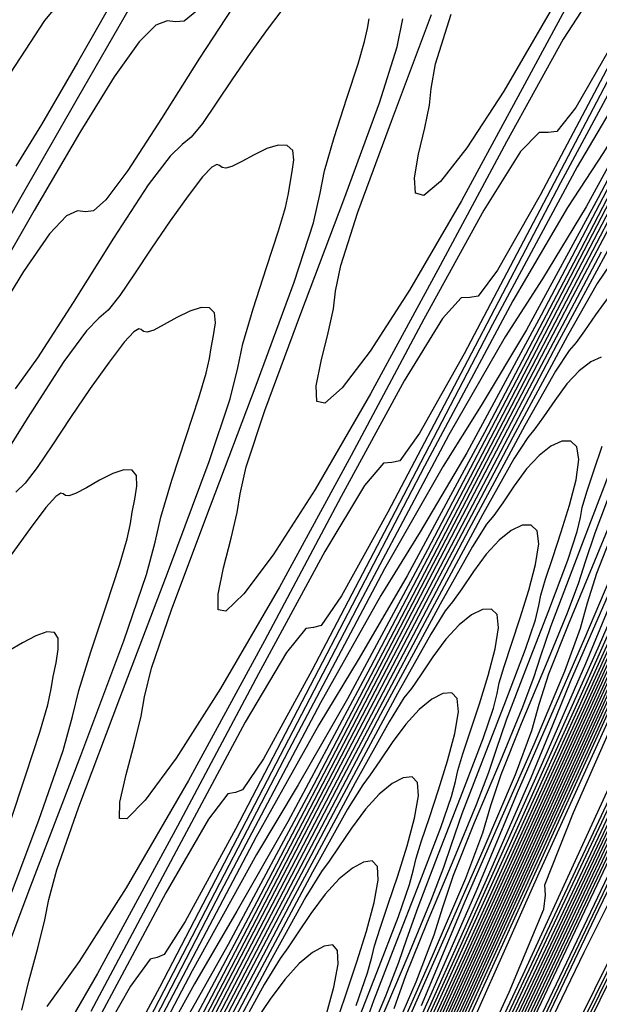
# Model space of a CAD drawing. Extents: x 3249832 to 3255657, y 13789405 to 13793316.
# Tile 32 of 256: x 3251551 to 3251561, y 13792388 to 13792405. Entities that reach past the tile are written whole.
import ezdxf

# ---------------------------------------------------------------- set-up
doc = ezdxf.new("R2010")
doc.units = 0
doc.header["$LTSCALE"] = 100
doc.header["$MEASUREMENT"] = 0
for name, color, linetype in [('GRATIO_03231_CON', 1, 'CONTINUOUS'), ('GRATIO_0323_ICON', 1, 'CONTINUOUS'), ('TARGETS_EAST', 7, 'CONTINUOUS')]:
    doc.layers.add(name, color=color, linetype=linetype)

# ---------------------------------------------------------------- blocks, each defined once
blk = doc.blocks.new('Gratio_032316_contours')
at = {"layer": 'GRATIO_03231_CON', "color": 1, "linetype": 'Continuous', "flags": 128}
for points in [[(3251545.994, 13792358.002), (3251546.238, 13792358.532), (3251547.977, 13792362.211), (3251552.706, 13792372.187), (3251561.17, 13792390.039), (3251571.118, 13792411.073), (3251579.549, 13792429.022), (3251584.211, 13792439.177)], [(3251545.954, 13792358.021), (3251546.184, 13792358.521), (3251547.823, 13792361.989), (3251552.28, 13792371.393), (3251560.259, 13792388.222), (3251569.636, 13792408.05), (3251577.584, 13792424.97), (3251581.978, 13792434.542), (3251583.51, 13792438.189), (3251583.574, 13792438.797), (3251583.357, 13792438.819), (3251583.217, 13792438.953), (3251583.298, 13792439.462), (3251583.693, 13792440.504), (3251584.264, 13792441.818)], [(3251545.914, 13792358.041), (3251546.13, 13792358.51), (3251547.669, 13792361.767), (3251551.855, 13792370.6), (3251559.348, 13792386.405), (3251568.155, 13792405.027), (3251575.619, 13792420.918), (3251579.746, 13792429.907), (3251581.184, 13792433.332), (3251581.244, 13792433.904), (3251581.049, 13792433.941), (3251580.971, 13792434.186), (3251581.196, 13792434.988), (3251581.834, 13792436.549), (3251582.693, 13792438.488), (3251583.507, 13792440.277), (3251584.067, 13792441.507)], [(3251545.874, 13792358.06), (3251546.075, 13792358.499), (3251547.514, 13792361.546), (3251551.429, 13792369.806), (3251558.437, 13792384.588), (3251566.673, 13792402.004), (3251573.654, 13792416.865)], [(3251545.794, 13792358.098), (3251545.967, 13792358.478), (3251547.206, 13792361.103), (3251550.578, 13792368.219), (3251556.614, 13792380.954), (3251563.71, 13792395.957), (3251569.724, 13792408.761), (3251573.049, 13792416.004)], [(3251545.754, 13792358.118), (3251545.912, 13792358.467), (3251547.051, 13792360.881), (3251550.152, 13792367.426), (3251555.703, 13792379.137), (3251562.229, 13792392.934), (3251567.759, 13792404.708), (3251570.817, 13792411.369), (3251571.883, 13792413.907)], [(3251545.713, 13792358.138), (3251545.857, 13792358.456), (3251546.897, 13792360.66), (3251549.726, 13792366.632), (3251554.792, 13792377.32), (3251560.747, 13792389.911), (3251565.794, 13792400.656), (3251568.585, 13792406.735), (3251569.557, 13792409.05), (3251569.598, 13792409.437), (3251569.507, 13792409.553), (3251569.745, 13792410.353), (3251570.686, 13792412.617), (3251572.536, 13792416.773)], [(3251545.671, 13792358.157), (3251545.802, 13792358.446), (3251546.742, 13792360.438), (3251549.3, 13792365.839), (3251553.881, 13792375.503), (3251559.266, 13792386.888), (3251563.829, 13792396.604), (3251566.352, 13792402.1), (3251567.232, 13792404.194), (3251567.269, 13792404.544), (3251567.199, 13792404.675), (3251567.5, 13792405.586), (3251568.584, 13792408.143), (3251570.677, 13792412.817), (3251573.265, 13792418.509)], [(3251545.589, 13792358.197), (3251545.692, 13792358.425), (3251546.432, 13792359.995), (3251548.449, 13792364.252), (3251552.059, 13792371.869), (3251556.303, 13792380.842), (3251559.899, 13792388.499), (3251561.888, 13792392.831), (3251562.581, 13792394.481), (3251562.61, 13792394.757), (3251562.582, 13792394.92), (3251563.01, 13792396.053), (3251564.38, 13792399.195), (3251566.958, 13792404.907), (3251570.123, 13792411.849), (3251573.029, 13792418.207)], [(3251545.548, 13792358.217), (3251545.547, 13792358.218), (3251545.547, 13792358.219), (3251545.545, 13792358.22), (3251545.636, 13792358.416), (3251546.277, 13792359.775), (3251548.023, 13792363.459), (3251551.148, 13792370.052), (3251554.821, 13792377.819), (3251557.934, 13792384.447), (3251559.656, 13792388.196), (3251560.256, 13792389.625), (3251560.281, 13792389.863), (3251560.274, 13792390.042), (3251560.764, 13792391.286), (3251562.278, 13792394.72), (3251565.099, 13792400.951), (3251568.551, 13792408.519), (3251571.719, 13792415.448)], [(3251557.557, 13792413.979), (3251557.075, 13792413.215), (3251556.445, 13792412.142), (3251555.663, 13792410.785), (3251554.833, 13792409.335), (3251554.085, 13792408.026), (3251553.516, 13792407.043), (3251553.103, 13792406.383), (3251552.792, 13792405.994), (3251552.518, 13792405.787), (3251552.182, 13792405.519), (3251551.674, 13792404.905), (3251550.922, 13792403.75)], [(3251545.506, 13792358.237), (3251545.506, 13792358.238), (3251545.505, 13792358.239), (3251545.504, 13792358.24), (3251545.58, 13792358.406), (3251546.122, 13792359.554), (3251547.597, 13792362.666), (3251550.237, 13792368.235), (3251553.339, 13792374.796), (3251555.969, 13792380.395), (3251557.423, 13792383.562), (3251557.93, 13792384.769), (3251557.951, 13792384.97), (3251557.966, 13792385.164), (3251558.519, 13792386.52), (3251560.176, 13792390.246), (3251563.239, 13792396.996), (3251566.98, 13792405.19), (3251570.409, 13792412.689), (3251572.756, 13792417.83)], [(3251558.781, 13792413.55), (3251558.237, 13792412.71), (3251557.749, 13792411.983), (3251557.41, 13792411.568), (3251557.19, 13792411.413), (3251557.026, 13792411.406), (3251556.861, 13792411.432), (3251556.656, 13792411.382), (3251556.379, 13792411.147), (3251555.995, 13792410.631), (3251555.477, 13792409.802), (3251554.795, 13792408.64), (3251553.949, 13792407.17), (3251553.05, 13792405.6), (3251552.239, 13792404.182), (3251551.624, 13792403.117), (3251551.181, 13792402.4)], [(3251545.465, 13792358.258), (3251545.526, 13792358.394), (3251545.968, 13792359.331), (3251547.171, 13792361.872), (3251549.325, 13792366.418), (3251551.858, 13792371.773), (3251554.005, 13792376.342), (3251555.191, 13792378.927), (3251555.605, 13792379.912), (3251555.622, 13792380.077), (3251555.657, 13792380.287), (3251556.274, 13792381.753), (3251558.074, 13792385.772), (3251561.38, 13792393.041), (3251565.409, 13792401.86), (3251569.1, 13792409.93), (3251571.625, 13792415.462)], [(3251560.403, 13792405.126), (3251559.569, 13792403.691), (3251558.933, 13792402.713), (3251558.48, 13792402.134), (3251558.193, 13792401.896), (3251558.051, 13792401.937), (3251558.03, 13792402.196), (3251558.101, 13792402.603), (3251558.209, 13792403.057), (3251558.291, 13792403.448), (3251558.318, 13792403.736), (3251558.395, 13792404.158), (3251558.66, 13792405.015)], [(3251553.145, 13792405.137), (3251552.234, 13792403.555), (3251551.266, 13792401.864), (3251550.393, 13792400.337)], [(3251545.381, 13792358.299), (3251545.415, 13792358.374), (3251545.658, 13792358.889), (3251546.319, 13792360.286), (3251547.503, 13792362.784), (3251548.895, 13792365.726), (3251550.075, 13792368.238), (3251550.727, 13792369.658), (3251550.954, 13792370.2), (3251550.963, 13792370.29), (3251551.041, 13792370.531), (3251551.784, 13792372.22), (3251553.869, 13792376.823), (3251557.661, 13792385.13), (3251562.266, 13792395.2), (3251566.48, 13792404.412), (3251569.363, 13792410.727), (3251571.038, 13792414.427)], [(3251561.194, 13792405.52), (3251560.588, 13792404.58), (3251559.613, 13792402.819), (3251558.434, 13792400.614), (3251557.276, 13792398.482), (3251556.323, 13792396.841), (3251555.601, 13792395.718), (3251555.096, 13792395.043), (3251554.791, 13792394.748), (3251554.656, 13792394.768), (3251554.656, 13792395.042), (3251554.751, 13792395.494), (3251554.883, 13792396.005), (3251554.986, 13792396.445), (3251555.033, 13792396.762), (3251555.141, 13792397.229), (3251555.461, 13792398.198), (3251556.08, 13792399.867), (3251556.818, 13792401.82), (3251557.428, 13792403.485), (3251557.734, 13792404.451), (3251557.833, 13792404.932)], [(3251554.906, 13792405.12), (3251554.338, 13792404.256), (3251553.681, 13792403.218), (3251553.103, 13792402.324), (3251552.728, 13792401.818), (3251552.514, 13792401.63), (3251552.378, 13792401.615), (3251552.242, 13792401.629), (3251552.052, 13792401.544), (3251551.757, 13792401.233), (3251551.311, 13792400.588), (3251550.683, 13792399.563)], [(3251545.34, 13792358.32), (3251545.36, 13792358.364), (3251545.503, 13792358.668), (3251545.893, 13792359.492), (3251546.592, 13792360.966), (3251547.413, 13792362.703), (3251548.11, 13792364.185), (3251548.494, 13792365.024), (3251548.629, 13792365.343), (3251548.634, 13792365.396), (3251548.732, 13792365.654), (3251549.538, 13792367.453), (3251551.767, 13792372.349), (3251555.801, 13792381.175), (3251560.695, 13792391.87), (3251565.17, 13792401.654), (3251568.232, 13792408.359), (3251570.011, 13792412.289), (3251570.923, 13792414.361)], [(3251561.501, 13792404.624), (3251560.802, 13792403.409), (3251560.475, 13792402.992), (3251560.327, 13792402.977), (3251560.172, 13792402.98), (3251559.854, 13792402.65), (3251559.222, 13792401.644), (3251558.193, 13792399.77), (3251556.943, 13792397.426), (3251555.712, 13792395.16), (3251554.7, 13792393.416), (3251553.934, 13792392.22), (3251553.404, 13792391.498), (3251553.09, 13792391.174), (3251552.959, 13792391.184), (3251552.969, 13792391.464), (3251553.076, 13792391.939), (3251553.219, 13792392.48), (3251553.334, 13792392.944), (3251553.391, 13792393.275), (3251553.514, 13792393.765), (3251553.861, 13792394.789), (3251554.524, 13792396.56), (3251555.312, 13792398.634), (3251555.965, 13792400.403), (3251556.298, 13792401.426), (3251556.413, 13792401.932), (3251556.487, 13792402.321), (3251556.651, 13792402.894), (3251556.869, 13792403.567), (3251557.063, 13792404.16), (3251557.174, 13792404.541), (3251557.222, 13792404.764), (3251557.25, 13792404.932)], [(3251555.735, 13792405.056), (3251555.498, 13792404.751), (3251555.206, 13792404.344), (3251554.903, 13792403.901), (3251554.625, 13792403.482), (3251554.386, 13792403.133), (3251554.195, 13792402.897), (3251554.04, 13792402.771), (3251553.83, 13792402.573), (3251553.456, 13792402.08), (3251552.857, 13792401.158), (3251552.163, 13792400.053), (3251551.555, 13792399.105), (3251551.167, 13792398.568)], [(3251545.298, 13792358.341), (3251545.631, 13792359.043), (3251545.926, 13792359.667), (3251546.145, 13792360.133), (3251546.262, 13792360.389), (3251546.303, 13792360.487), (3251546.305, 13792360.503), (3251546.424, 13792360.776), (3251547.293, 13792362.686), (3251549.665, 13792367.875), (3251553.942, 13792377.22), (3251559.124, 13792388.54), (3251563.861, 13792398.895), (3251567.101, 13792405.991), (3251568.985, 13792410.15), (3251569.951, 13792412.341), (3251570.404, 13792413.452)], [(3251567.056, 13792413.955), (3251566.107, 13792412.272), (3251565.479, 13792411.331), (3251564.932, 13792410.586), (3251564.135, 13792409.297), (3251562.875, 13792406.986), (3251561.43, 13792404.237), (3251560.193, 13792401.899), (3251559.46, 13792400.609), (3251559.126, 13792400.162), (3251558.984, 13792400.14), (3251558.836, 13792400.136), (3251558.513, 13792399.779), (3251557.856, 13792398.709), (3251556.773, 13792396.721), (3251555.451, 13792394.238), (3251554.149, 13792391.838), (3251553.077, 13792389.99), (3251552.268, 13792388.723), (3251551.712, 13792387.952)], [(3251551.282, 13792387.887), (3251551.401, 13792388.385), (3251551.556, 13792388.954), (3251551.681, 13792389.442), (3251551.749, 13792389.788), (3251551.887, 13792390.301), (3251552.262, 13792391.38), (3251552.968, 13792393.254), (3251553.805, 13792395.449), (3251554.502, 13792397.321), (3251554.863, 13792398.4), (3251554.994, 13792398.933), (3251555.079, 13792399.341), (3251555.257, 13792399.946), (3251555.49, 13792400.658), (3251555.696, 13792401.287), (3251555.813, 13792401.69), (3251555.864, 13792401.927), (3251555.894, 13792402.104), (3251555.932, 13792402.305), (3251555.959, 13792402.508), (3251555.938, 13792402.669), (3251555.846, 13792402.752), (3251555.691, 13792402.758), (3251555.494, 13792402.7), (3251555.276, 13792402.595), (3251555.066, 13792402.478), (3251554.895, 13792402.391), (3251554.787, 13792402.363), (3251554.724, 13792402.378), (3251554.681, 13792402.411), (3251554.633, 13792402.429), (3251554.547, 13792402.382), (3251554.389, 13792402.214), (3251554.14, 13792401.891), (3251553.832, 13792401.46), (3251553.511, 13792400.99), (3251553.217, 13792400.546), (3251552.966, 13792400.176), (3251552.767, 13792399.922), (3251552.609, 13792399.783), (3251552.395, 13792399.568), (3251552.006, 13792399.039), (3251551.375, 13792398.06), (3251550.644, 13792396.889)], [(3251545.257, 13792358.36), (3251545.258, 13792358.36), (3251545.259, 13792358.36), (3251545.26, 13792358.36), (3251545.384, 13792358.631), (3251546.254, 13792360.531), (3251548.614, 13792365.687), (3251552.867, 13792374.974), (3251558.025, 13792386.243), (3251562.76, 13792396.593), (3251566.032, 13792403.759), (3251567.966, 13792408.028), (3251568.98, 13792410.322), (3251569.461, 13792411.492), (3251569.675, 13792412.093), (3251569.858, 13792412.606), (3251570.181, 13792413.389), (3251570.563, 13792414.303)], [(3251567.294, 13792414.229), (3251566.078, 13792411.938), (3251565.082, 13792410.158), (3251564.429, 13792409.156), (3251563.864, 13792408.362), (3251563.032, 13792406.993), (3251561.708, 13792404.549), (3251560.185, 13792401.645), (3251558.884, 13792399.174), (3251558.118, 13792397.81), (3251557.777, 13792397.333), (3251557.64, 13792397.304), (3251557.499, 13792397.292), (3251557.173, 13792396.909), (3251556.49, 13792395.774), (3251555.353, 13792393.672), (3251553.96, 13792391.05), (3251552.585, 13792388.516), (3251551.454, 13792386.565)], [(3251550.662, 13792387.972), (3251551.412, 13792389.947), (3251552.299, 13792392.264), (3251553.039, 13792394.238), (3251553.427, 13792395.375), (3251553.574, 13792395.934), (3251553.671, 13792396.362), (3251553.863, 13792396.998), (3251554.11, 13792397.75), (3251554.328, 13792398.413), (3251554.452, 13792398.839), (3251554.506, 13792399.089), (3251554.537, 13792399.277), (3251554.578, 13792399.489), (3251554.609, 13792399.704), (3251554.595, 13792399.874), (3251554.511, 13792399.961), (3251554.365, 13792399.969), (3251554.171, 13792399.908), (3251553.948, 13792399.797), (3251553.73, 13792399.674), (3251553.552, 13792399.58), (3251553.44, 13792399.546), (3251553.377, 13792399.558), (3251553.337, 13792399.588), (3251553.292, 13792399.603), (3251553.206, 13792399.551), (3251553.043, 13792399.373), (3251552.782, 13792399.03), (3251552.458, 13792398.575), (3251552.119, 13792398.079), (3251551.809, 13792397.61), (3251551.545, 13792397.218), (3251551.339, 13792396.948), (3251551.179, 13792396.796)], [(3251545.176, 13792358.398), (3251545.181, 13792358.396), (3251545.184, 13792358.394), (3251545.186, 13792358.394), (3251545.297, 13792358.635), (3251546.069, 13792360.323), (3251548.165, 13792364.905), (3251551.948, 13792373.168), (3251556.571, 13792383.269), (3251560.887, 13792392.706), (3251563.991, 13792399.507), (3251565.941, 13792403.81), (3251567.038, 13792406.283), (3251567.576, 13792407.571), (3251567.82, 13792408.23), (3251568.029, 13792408.792), (3251568.391, 13792409.655), (3251568.817, 13792410.662), (3251569.151, 13792411.522), (3251569.286, 13792412.03), (3251569.312, 13792412.34), (3251569.371, 13792412.693), (3251569.563, 13792413.259), (3251569.821, 13792413.92)], [(3251567.937, 13792415.179), (3251566.803, 13792413.011), (3251565.462, 13792410.439), (3251564.123, 13792407.903), (3251563.032, 13792405.929), (3251562.33, 13792404.808), (3251561.727, 13792403.913), (3251560.826, 13792402.385), (3251559.374, 13792399.675), (3251557.697, 13792396.46), (3251556.267, 13792393.725), (3251555.435, 13792392.21), (3251555.078, 13792391.674), (3251554.954, 13792391.63), (3251554.826, 13792391.605), (3251554.493, 13792391.168), (3251553.759, 13792389.903), (3251552.513, 13792387.575)], [(3251551.075, 13792391.103), (3251551.352, 13792391.932), (3251551.593, 13792392.666), (3251551.73, 13792393.138), (3251551.79, 13792393.414), (3251551.824, 13792393.622), (3251551.871, 13792393.856), (3251551.91, 13792394.094), (3251551.91, 13792394.283), (3251551.843, 13792394.381), (3251551.712, 13792394.391), (3251551.524, 13792394.325), (3251551.293, 13792394.203), (3251551.058, 13792394.065)], [(3251555.844, 13792381.782), (3251559.951, 13792390.763), (3251562.97, 13792397.381), (3251564.928, 13792401.701), (3251566.067, 13792404.264), (3251566.634, 13792405.611), (3251566.893, 13792406.298), (3251567.115, 13792406.885), (3251567.495, 13792407.787), (3251567.944, 13792408.842), (3251568.298, 13792409.741), (3251568.446, 13792410.272), (3251568.481, 13792410.595), (3251568.55, 13792410.963), (3251568.755, 13792411.555), (3251569.027, 13792412.247), (3251569.256, 13792412.839), (3251569.363, 13792413.199), (3251569.413, 13792413.452)], [(3251567.138, 13792413.509), (3251565.951, 13792411.238), (3251564.546, 13792408.543), (3251563.145, 13792405.886), (3251562.007, 13792403.814), (3251561.28, 13792402.634), (3251560.659, 13792401.688), (3251559.723, 13792400.081), (3251558.206, 13792397.238), (3251556.453, 13792393.868), (3251554.958, 13792391.001), (3251554.093, 13792389.41), (3251553.729, 13792388.844), (3251553.61, 13792388.794), (3251553.489, 13792388.761), (3251553.152, 13792388.297), (3251552.393, 13792386.968)], [(3251555.117, 13792380.295), (3251559.015, 13792388.82), (3251561.95, 13792395.255), (3251563.915, 13792399.593), (3251565.096, 13792402.244), (3251565.691, 13792403.65), (3251565.966, 13792404.366), (3251566.2, 13792404.978), (3251566.6, 13792405.92), (3251567.071, 13792407.021), (3251567.445, 13792407.961), (3251567.606, 13792408.515), (3251567.651, 13792408.851), (3251567.73, 13792409.234), (3251567.947, 13792409.851), (3251568.234, 13792410.573), (3251568.474, 13792411.192), (3251568.59, 13792411.566), (3251568.645, 13792411.83), (3251568.741, 13792412.183), (3251568.945, 13792412.76), (3251569.195, 13792413.433)], [(3251567.297, 13792413.645), (3251566.34, 13792411.84), (3251565.098, 13792409.465), (3251563.63, 13792406.648), (3251562.167, 13792403.869), (3251560.982, 13792401.7), (3251560.23, 13792400.459), (3251559.59, 13792399.463), (3251558.62, 13792397.777), (3251557.039, 13792394.801), (3251555.208, 13792391.276), (3251553.649, 13792388.276), (3251552.752, 13792386.611)], [(3251558.078, 13792386.876), (3251560.93, 13792393.129), (3251562.903, 13792397.484), (3251564.124, 13792400.225), (3251564.748, 13792401.69), (3251565.038, 13792402.435), (3251565.286, 13792403.071), (3251565.704, 13792404.053), (3251566.198, 13792405.201)], [(3251567.612, 13792413.939), (3251567.227, 13792413.307), (3251566.54, 13792412.054), (3251565.541, 13792410.17), (3251564.246, 13792407.693), (3251562.714, 13792404.753), (3251561.189, 13792401.852), (3251559.957, 13792399.585), (3251559.18, 13792398.285), (3251558.522, 13792397.239), (3251557.517, 13792395.473), (3251555.872, 13792392.364), (3251553.964, 13792388.683), (3251552.341, 13792385.552)], [(3251556.206, 13792382.99), (3251558.889, 13792388.877), (3251560.878, 13792393.267), (3251562.182, 13792396.186), (3251562.863, 13792397.769), (3251563.183, 13792398.572), (3251563.457, 13792399.258), (3251563.914, 13792400.318), (3251564.451, 13792401.561), (3251564.885, 13792402.62), (3251565.086, 13792403.241), (3251565.159, 13792403.616), (3251565.268, 13792404.045), (3251565.525, 13792404.74), (3251565.854, 13792405.554)], [(3251563.944, 13792406.831), (3251562.541, 13792404.147), (3251560.882, 13792400.962), (3251559.233, 13792397.818), (3251557.907, 13792395.356), (3251557.081, 13792393.937), (3251556.385, 13792392.79), (3251555.311, 13792390.866), (3251553.537, 13792387.49)], [(3251557.868, 13792386.751), (3251559.865, 13792391.158), (3251561.211, 13792394.167), (3251561.921, 13792395.809), (3251562.256, 13792396.64), (3251562.542, 13792397.351), (3251563.018, 13792398.451), (3251563.578, 13792399.74), (3251564.031, 13792400.839), (3251564.246, 13792401.484), (3251564.329, 13792401.872), (3251564.447, 13792402.316), (3251564.717, 13792403.037), (3251565.06, 13792403.881), (3251565.349, 13792404.603), (3251565.496, 13792405.036)], [(3251563.145, 13792405.161), (3251561.688, 13792402.374), (3251559.966, 13792399.067), (3251558.255, 13792395.801), (3251556.882, 13792393.242), (3251556.031, 13792391.762), (3251555.316, 13792390.565), (3251554.208, 13792388.562), (3251552.37, 13792385.053)], [(3251556.848, 13792384.625), (3251558.852, 13792389.049), (3251560.24, 13792392.148), (3251560.978, 13792393.848), (3251561.329, 13792394.708), (3251561.628, 13792395.444), (3251562.123, 13792396.584), (3251562.705, 13792397.92), (3251563.178, 13792399.059), (3251563.406, 13792399.726), (3251563.499, 13792400.127), (3251563.626, 13792400.586), (3251563.909, 13792401.333), (3251564.267, 13792402.208), (3251564.568, 13792402.955), (3251564.723, 13792403.404), (3251564.807, 13792403.716), (3251564.938, 13792404.138), (3251565.195, 13792404.837), (3251565.505, 13792405.652)], [(3251563.51, 13792405.692), (3251562.346, 13792403.492), (3251560.836, 13792400.602), (3251559.05, 13792397.172), (3251557.277, 13792393.784), (3251555.857, 13792391.127), (3251554.981, 13792389.588), (3251554.248, 13792388.341), (3251553.105, 13792386.258)], [(3251557.84, 13792386.94), (3251559.269, 13792390.128), (3251560.035, 13792391.888), (3251560.401, 13792392.777), (3251560.714, 13792393.537), (3251561.227, 13792394.717), (3251561.832, 13792396.1), (3251562.325, 13792397.278), (3251562.566, 13792397.968), (3251562.668, 13792398.382), (3251562.805, 13792398.857), (3251563.102, 13792399.629), (3251563.474, 13792400.535), (3251563.787, 13792401.308), (3251563.95, 13792401.771), (3251564.04, 13792402.093), (3251564.177, 13792402.53), (3251564.444, 13792403.252), (3251564.767, 13792404.096), (3251565.03, 13792404.815), (3251565.154, 13792405.228)], [(3251563.578, 13792405.625), (3251562.752, 13792404.102), (3251561.548, 13792401.822), (3251559.983, 13792398.829), (3251558.134, 13792395.277), (3251556.299, 13792391.767), (3251554.832, 13792389.013), (3251553.931, 13792387.414)], [(3251558.15, 13792387.967), (3251558.546, 13792388.914), (3251558.885, 13792389.723), (3251559.437, 13792390.982), (3251560.086, 13792392.459), (3251560.618, 13792393.718), (3251560.886, 13792394.453), (3251561.007, 13792394.893), (3251561.164, 13792395.398), (3251561.486, 13792396.222)], [(3251561.237, 13792400.921), (3251559.95, 13792398.483), (3251558.278, 13792395.283), (3251556.302, 13792391.486), (3251554.344, 13792387.733)], [(3251557.97, 13792387.816), (3251558.541, 13792389.115), (3251559.213, 13792390.639), (3251559.765, 13792391.937), (3251560.046, 13792392.695), (3251560.177, 13792393.148), (3251560.343, 13792393.668), (3251560.679, 13792394.518), (3251561.093, 13792395.515), (3251561.443, 13792396.366)], [(3251561.389, 13792401.015), (3251560.48, 13792399.33), (3251559.152, 13792396.813), (3251557.426, 13792393.51), (3251555.386, 13792389.591), (3251553.366, 13792385.716)], [(3251557.646, 13792387.248), (3251558.34, 13792388.819), (3251558.912, 13792390.157), (3251559.207, 13792390.937), (3251559.346, 13792391.403), (3251559.523, 13792391.939), (3251559.871, 13792392.814), (3251560.3, 13792393.842), (3251560.662, 13792394.719), (3251560.856, 13792395.241), (3251560.969, 13792395.602), (3251561.135, 13792396.094), (3251561.444, 13792396.913)], [(3251561.401, 13792400.722), (3251561.172, 13792400.38), (3251560.659, 13792399.479), (3251559.723, 13792397.74), (3251558.353, 13792395.144), (3251556.573, 13792391.738), (3251554.47, 13792387.696)], [(3251557.467, 13792386.999), (3251558.058, 13792388.376), (3251558.367, 13792389.18), (3251558.516, 13792389.658), (3251558.702, 13792390.209), (3251559.063, 13792391.111), (3251559.507, 13792392.169), (3251559.881, 13792393.072), (3251560.083, 13792393.609), (3251560.202, 13792393.98), (3251560.375, 13792394.485), (3251560.694, 13792395.328), (3251561.076, 13792396.315), (3251561.393, 13792397.155)], [(3251561.345, 13792400.118), (3251561.141, 13792399.843), (3251560.955, 13792399.57), (3251560.809, 13792399.367), (3251560.691, 13792399.229), (3251560.457, 13792398.873), (3251559.929, 13792397.942), (3251558.965, 13792396.149), (3251557.554, 13792393.474), (3251555.721, 13792389.965), (3251553.554, 13792385.801)], [(3251557.448, 13792387.703), (3251557.92, 13792388.823), (3251558.318, 13792389.777), (3251558.536, 13792390.344), (3251558.667, 13792390.734), (3251558.853, 13792391.267), (3251559.194, 13792392.158), (3251559.6, 13792393.203), (3251559.938, 13792394.091), (3251560.109, 13792394.6), (3251560.167, 13792394.843), (3251560.201, 13792395.022), (3251560.282, 13792395.296), (3251560.407, 13792395.671), (3251560.553, 13792396.109), (3251560.696, 13792396.571), (3251560.808, 13792397.005), (3251560.857, 13792397.353), (3251560.822, 13792397.573), (3251560.716, 13792397.672), (3251560.561, 13792397.67), (3251560.377, 13792397.586), (3251560.174, 13792397.426), (3251559.959, 13792397.192), (3251559.743, 13792396.901), (3251559.547, 13792396.611), (3251559.394, 13792396.393), (3251559.271, 13792396.243), (3251559.026, 13792395.86), (3251558.47, 13792394.87), (3251557.45, 13792392.968), (3251555.957, 13792390.135), (3251554.016, 13792386.419)], [(3251557.126, 13792387.15), (3251557.537, 13792388.13), (3251557.763, 13792388.711), (3251557.899, 13792389.111), (3251558.093, 13792389.658), (3251558.444, 13792390.574), (3251558.862, 13792391.647), (3251559.21, 13792392.559), (3251559.389, 13792393.081), (3251559.451, 13792393.331), (3251559.488, 13792393.514), (3251559.572, 13792393.796), (3251559.7, 13792394.181), (3251559.85, 13792394.631), (3251559.998, 13792395.106), (3251560.114, 13792395.551), (3251560.167, 13792395.907), (3251560.137, 13792396.13), (3251560.034, 13792396.228), (3251559.881, 13792396.223), (3251559.694, 13792396.135), (3251559.486, 13792395.969), (3251559.266, 13792395.73), (3251559.044, 13792395.43), (3251558.843, 13792395.132), (3251558.686, 13792394.906), (3251558.561, 13792394.75), (3251558.311, 13792394.353), (3251557.74, 13792393.333), (3251556.693, 13792391.378), (3251555.158, 13792388.465), (3251553.163, 13792384.647)], [(3251557.131, 13792387.489), (3251557.332, 13792388.05), (3251557.694, 13792388.989), (3251558.124, 13792390.09), (3251558.483, 13792391.028), (3251558.668, 13792391.563), (3251558.734, 13792391.819), (3251558.774, 13792392.006), (3251558.862, 13792392.296), (3251558.994, 13792392.691), (3251559.148, 13792393.153), (3251559.3, 13792393.64), (3251559.42, 13792394.097), (3251559.478, 13792394.461), (3251559.452, 13792394.687), (3251559.353, 13792394.784), (3251559.2, 13792394.776), (3251559.012, 13792394.684), (3251558.799, 13792394.513), (3251558.573, 13792394.267), (3251558.345, 13792393.959), (3251558.139, 13792393.653), (3251557.979, 13792393.42), (3251557.851, 13792393.256), (3251557.595, 13792392.847), (3251557.01, 13792391.797), (3251555.935, 13792389.787), (3251554.359, 13792386.796)], [(3251556.944, 13792387.404), (3251557.386, 13792388.534), (3251557.755, 13792389.496), (3251557.947, 13792390.045), (3251558.017, 13792390.307), (3251558.06, 13792390.499), (3251558.151, 13792390.796), (3251558.288, 13792391.201), (3251558.446, 13792391.675), (3251558.601, 13792392.175), (3251558.726, 13792392.643), (3251558.788, 13792393.015), (3251558.767, 13792393.244), (3251558.671, 13792393.34), (3251558.519, 13792393.329), (3251558.329, 13792393.232), (3251558.112, 13792393.057), (3251557.88, 13792392.804), (3251557.647, 13792392.489), (3251557.435, 13792392.173), (3251557.271, 13792391.933), (3251557.141, 13792391.763), (3251556.88, 13792391.34), (3251556.281, 13792390.26), (3251555.178, 13792388.197), (3251553.561, 13792385.126)], [(3251556.731, 13792387.795), (3251556.875, 13792388.22), (3251557.041, 13792388.719), (3251557.205, 13792389.244), (3251557.338, 13792389.735), (3251557.409, 13792390.123), (3251557.396, 13792390.357), (3251557.307, 13792390.452), (3251557.158, 13792390.434), (3251556.964, 13792390.33), (3251556.738, 13792390.144), (3251556.494, 13792389.879), (3251556.249, 13792389.547), (3251556.027, 13792389.214), (3251555.856, 13792388.959), (3251555.721, 13792388.777), (3251555.449, 13792388.327), (3251554.821, 13792387.187)], [(3251556.507, 13792387.779), (3251556.643, 13792388.281), (3251556.719, 13792388.676), (3251556.711, 13792388.914), (3251556.626, 13792389.008), (3251556.478, 13792388.987), (3251556.281, 13792388.879), (3251556.051, 13792388.688), (3251555.801, 13792388.416), (3251555.55, 13792388.076), (3251555.323, 13792387.735)]]:
    blk.add_lwpolyline(points, dxfattribs=at)
at = {"layer": 'GRATIO_03231_CON', "color": 5, "linetype": 'Continuous', "flags": 128}
for points in [[(3251546.072, 13792357.967), (3251546.296, 13792358.453), (3251547.892, 13792361.828), (3251552.231, 13792370.98), (3251559.998, 13792387.341), (3251569.131, 13792406.5), (3251576.882, 13792422.589), (3251581.193, 13792431.231), (3251582.776, 13792434.021), (3251583.034, 13792434.042), (3251583.154, 13792433.902), (3251583.466, 13792434.285), (3251584.087, 13792435.397)], [(3251546.109, 13792357.95), (3251546.295, 13792358.352), (3251547.614, 13792361.141), (3251551.2, 13792368.704), (3251557.618, 13792382.224), (3251565.166, 13792398.057), (3251571.571, 13792411.353), (3251575.134, 13792418.495), (3251576.442, 13792420.8), (3251576.655, 13792420.818), (3251576.784, 13792420.764), (3251577.256, 13792421.514), (3251578.349, 13792423.611), (3251580.202, 13792427.313), (3251582.401, 13792431.755), (3251584.39, 13792435.79)], [(3251546.147, 13792357.933), (3251546.294, 13792358.25), (3251547.336, 13792360.453), (3251550.168, 13792366.428), (3251555.238, 13792377.108), (3251561.2, 13792389.615), (3251566.26, 13792400.117), (3251569.074, 13792405.759), (3251570.107, 13792407.58), (3251570.276, 13792407.594), (3251570.415, 13792407.626), (3251571.046, 13792408.743), (3251572.61, 13792411.824), (3251575.336, 13792417.312), (3251578.599, 13792423.921), (3251581.561, 13792429.932), (3251583.572, 13792434.007), (3251584.739, 13792436.342)], [(3251546.185, 13792357.917), (3251546.293, 13792358.149), (3251547.058, 13792359.766), (3251549.137, 13792364.152), (3251552.858, 13792371.992), (3251557.235, 13792381.172), (3251560.948, 13792388.881), (3251563.014, 13792393.022), (3251563.773, 13792394.359), (3251563.896, 13792394.369), (3251564.045, 13792394.488), (3251564.836, 13792395.973), (3251566.872, 13792400.037), (3251570.47, 13792407.311), (3251574.798, 13792416.087), (3251578.732, 13792424.074), (3251581.404, 13792429.49), (3251582.952, 13792432.598), (3251583.768, 13792434.168), (3251584.195, 13792434.887)], [(3251546.261, 13792357.883), (3251546.291, 13792357.947), (3251546.501, 13792358.392), (3251547.074, 13792359.6), (3251548.099, 13792361.759), (3251549.304, 13792364.286), (3251550.326, 13792366.409), (3251550.895, 13792367.55), (3251551.104, 13792367.918), (3251551.138, 13792367.921), (3251551.306, 13792368.212), (3251552.415, 13792370.431), (3251555.395, 13792376.464), (3251560.738, 13792387.309), (3251567.195, 13792400.419), (3251573.075, 13792412.358), (3251577.068, 13792420.457)], [(3251546.3, 13792357.865), (3251555.465, 13792376.483), (3251563.808, 13792393.428), (3251570.506, 13792407.028), (3251574.978, 13792416.096), (3251577.6, 13792421.384), (3251578.991, 13792424.127), (3251579.699, 13792425.429), (3251579.995, 13792425.854), (3251580.08, 13792425.831), (3251580.139, 13792425.755), (3251580.291, 13792425.885), (3251580.637, 13792426.442), (3251581.241, 13792427.567), (3251582.011, 13792429.068), (3251582.82, 13792430.672), (3251583.557, 13792432.132), (3251584.18, 13792433.321)], [(3251546.342, 13792357.844), (3251546.5, 13792358.165), (3251547.607, 13792360.412), (3251550.61, 13792366.51), (3251556.022, 13792377.504), (3251562.624, 13792390.912), (3251568.76, 13792403.37), (3251573.131, 13792412.231), (3251575.853, 13792417.721), (3251577.399, 13792420.781), (3251578.201, 13792422.277), (3251578.529, 13792422.776), (3251578.617, 13792422.767), (3251578.676, 13792422.701), (3251578.844, 13792422.868), (3251579.234, 13792423.518), (3251579.918, 13792424.807), (3251580.795, 13792426.52), (3251581.716, 13792428.346), (3251582.554, 13792430.009), (3251583.261, 13792431.365), (3251583.804, 13792432.302), (3251584.17, 13792432.759)]]:
    blk.add_lwpolyline(points, dxfattribs=at)
at = {"layer": 'GRATIO_0323_ICON', "color": 7, "linetype": 'Continuous', "flags": 128}
for points in [[(3251545.834, 13792358.079), (3251546.021, 13792358.488), (3251547.36, 13792361.324), (3251551.003, 13792369.013), (3251557.526, 13792382.771), (3251565.192, 13792398.981), (3251571.689, 13792412.813), (3251575.282, 13792420.638)], [(3251546.223, 13792357.9), (3251546.292, 13792358.048), (3251546.779, 13792359.079), (3251548.105, 13792361.876), (3251550.479, 13792366.875), (3251553.269, 13792372.729), (3251555.637, 13792377.645), (3251556.955, 13792380.286), (3251557.439, 13792381.138), (3251557.517, 13792381.145), (3251557.676, 13792381.35), (3251558.625, 13792383.202), (3251561.133, 13792388.25), (3251565.604, 13792397.31), (3251570.996, 13792408.253), (3251575.904, 13792418.216)], [(3251545.63, 13792358.177), (3251545.747, 13792358.435), (3251546.587, 13792360.217), (3251548.874, 13792365.045), (3251552.97, 13792373.686), (3251557.784, 13792383.865), (3251561.864, 13792392.551), (3251564.12, 13792397.466), (3251564.906, 13792399.338), (3251564.939, 13792399.65), (3251564.891, 13792399.798), (3251565.255, 13792400.82), (3251566.482, 13792403.669), (3251568.818, 13792408.862), (3251571.694, 13792415.179)], [(3251545.423, 13792358.278), (3251545.471, 13792358.384), (3251545.813, 13792359.11), (3251546.745, 13792361.079), (3251548.414, 13792364.601), (3251550.376, 13792368.749), (3251552.04, 13792372.29), (3251552.959, 13792374.293), (3251553.279, 13792375.056), (3251553.293, 13792375.183), (3251553.349, 13792375.409), (3251554.029, 13792376.986), (3251555.971, 13792381.298), (3251559.52, 13792389.085), (3251563.838, 13792398.53), (3251567.79, 13792407.171), (3251570.494, 13792413.094), (3251572.064, 13792416.566)], [(3251561.033, 13792405.868), (3251559.925, 13792403.802), (3251558.839, 13792401.804), (3251557.946, 13792400.266), (3251557.267, 13792399.215), (3251556.788, 13792398.588), (3251556.492, 13792398.322), (3251556.353, 13792398.353), (3251556.343, 13792398.619), (3251556.426, 13792399.048), (3251556.546, 13792399.531), (3251556.639, 13792399.946), (3251556.676, 13792400.249), (3251556.768, 13792400.693), (3251557.06, 13792401.607), (3251557.636, 13792403.173), (3251558.324, 13792405.005)], [(3251554.289, 13792405.068), (3251554.073, 13792404.891), (3251553.927, 13792404.878), (3251553.782, 13792404.897), (3251553.587, 13792404.823), (3251553.298, 13792404.538), (3251552.873, 13792403.936), (3251552.281, 13792402.976), (3251551.495, 13792401.635), (3251550.519, 13792399.94)], [(3251545.217, 13792358.379), (3251545.219, 13792358.378), (3251545.222, 13792358.377), (3251545.223, 13792358.377), (3251545.34, 13792358.633), (3251546.161, 13792360.427), (3251548.39, 13792365.296), (3251552.407, 13792374.071), (3251557.298, 13792384.756), (3251561.824, 13792394.649), (3251565.011, 13792401.633), (3251566.953, 13792405.919), (3251568.009, 13792408.303), (3251568.519, 13792409.532), (3251568.748, 13792410.161), (3251568.943, 13792410.699), (3251569.286, 13792411.522), (3251569.69, 13792412.482), (3251570.004, 13792413.302), (3251570.126, 13792413.788)], [(3251567.656, 13792414.784), (3251566.378, 13792412.334), (3251565.101, 13792409.921), (3251564.057, 13792408.043), (3251563.38, 13792406.982), (3251562.795, 13792406.137), (3251561.929, 13792404.689), (3251560.541, 13792402.112), (3251558.941, 13792399.052), (3251557.575, 13792396.45), (3251556.777, 13792395.01), (3251556.427, 13792394.503), (3251556.297, 13792394.467), (3251556.163, 13792394.448), (3251555.833, 13792394.038), (3251555.124, 13792392.838), (3251553.933, 13792390.623), (3251552.469, 13792387.862)], [(3251550.793, 13792389.079), (3251551.576, 13792391.156), (3251551.991, 13792392.35), (3251552.154, 13792392.935), (3251552.263, 13792393.382), (3251552.469, 13792394.05), (3251552.731, 13792394.841), (3251552.96, 13792395.54), (3251553.091, 13792395.989), (3251553.148, 13792396.252), (3251553.181, 13792396.449), (3251553.225, 13792396.672), (3251553.26, 13792396.899), (3251553.252, 13792397.078), (3251553.177, 13792397.171), (3251553.038, 13792397.18), (3251552.847, 13792397.117), (3251552.62, 13792397), (3251552.394, 13792396.869), (3251552.208, 13792396.768), (3251552.093, 13792396.73), (3251552.031, 13792396.738), (3251551.994, 13792396.765), (3251551.951, 13792396.778), (3251551.865, 13792396.721), (3251551.697, 13792396.531), (3251551.424, 13792396.17), (3251551.083, 13792395.69)], [(3251557.142, 13792384.933), (3251559.909, 13792391.003), (3251561.89, 13792395.375), (3251563.153, 13792398.206), (3251563.806, 13792399.729), (3251564.111, 13792400.503), (3251564.371, 13792401.164), (3251564.809, 13792402.186), (3251565.325, 13792403.381), (3251565.738, 13792404.4), (3251565.926, 13792404.999)], [(3251567.732, 13792413.444), (3251567.581, 13792413.283), (3251567.431, 13792413.081), (3251567.292, 13792412.885), (3251567.178, 13792412.747), (3251567.081, 13792412.668), (3251566.896, 13792412.433), (3251566.498, 13792411.77), (3251565.782, 13792410.464), (3251564.742, 13792408.5), (3251563.393, 13792405.92), (3251561.798, 13792402.858), (3251560.211, 13792399.835), (3251558.932, 13792397.471), (3251558.131, 13792396.111), (3251557.453, 13792395.014), (3251556.414, 13792393.17), (3251554.704, 13792389.927), (3251552.72, 13792386.091)], [(3251556.827, 13792384.832), (3251558.298, 13792388.109), (3251559.093, 13792389.927), (3251559.474, 13792390.845), (3251559.799, 13792391.63), (3251560.332, 13792392.849), (3251560.959, 13792394.28), (3251561.472, 13792395.498)], [(3251563.531, 13792405.202), (3251563.319, 13792404.899), (3251562.849, 13792404.088), (3251561.995, 13792402.511), (3251560.749, 13792400.152), (3251559.131, 13792397.056), (3251557.218, 13792393.382), (3251555.322, 13792389.75), (3251553.807, 13792386.898)], [(3251557.685, 13792387.913), (3251557.881, 13792388.48), (3251558.256, 13792389.407), (3251558.713, 13792390.496), (3251559.1, 13792391.424), (3251559.309, 13792391.976), (3251559.434, 13792392.357), (3251559.614, 13792392.876), (3251559.944, 13792393.743), (3251560.338, 13792394.759), (3251560.665, 13792395.623), (3251560.83, 13792396.118), (3251560.884, 13792396.355), (3251560.915, 13792396.529), (3251560.993, 13792396.797), (3251561.113, 13792397.161), (3251561.255, 13792397.587)], [(3251561.242, 13792399.117), (3251561.06, 13792399.037), (3251560.861, 13792398.882), (3251560.652, 13792398.655), (3251560.442, 13792398.372), (3251560.251, 13792398.091), (3251560.102, 13792397.88), (3251559.981, 13792397.736), (3251559.741, 13792397.366), (3251559.2, 13792396.406), (3251558.208, 13792394.559), (3251556.755, 13792391.804), (3251554.868, 13792388.192), (3251552.639, 13792383.905)], [(3251557.028, 13792387.964), (3251557.226, 13792388.526), (3251557.301, 13792388.795), (3251557.347, 13792388.991), (3251557.441, 13792389.295), (3251557.581, 13792389.71), (3251557.743, 13792390.197), (3251557.903, 13792390.71), (3251558.032, 13792391.189), (3251558.098, 13792391.569), (3251558.081, 13792391.8), (3251557.989, 13792391.896), (3251557.839, 13792391.882), (3251557.646, 13792391.781), (3251557.425, 13792391.601), (3251557.187, 13792391.341), (3251556.948, 13792391.018), (3251556.731, 13792390.694), (3251556.563, 13792390.446), (3251556.431, 13792390.27), (3251556.164, 13792389.833), (3251555.551, 13792388.724), (3251554.42, 13792386.606)]]:
    blk.add_lwpolyline(points, dxfattribs=at)

msp = doc.modelspace()

# ---------------------------------------------------------------- block references
at = {"layer": 'TARGETS_EAST'}
msp.add_blockref('Gratio_032316_contours', (0, 0), dxfattribs=at)

doc.saveas('drawing.dxf')
